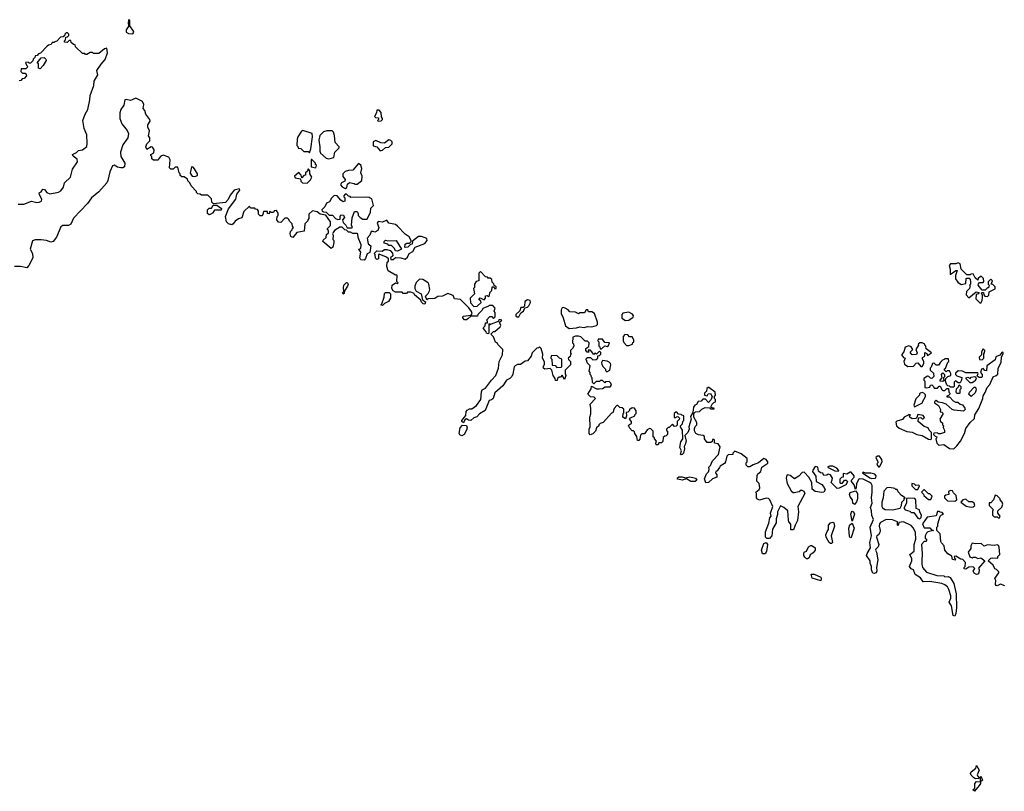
# Model space of a CAD drawing. Extents: x 2737564 to 2859580, y 876530 to 1012372.
# Tile 56 of 110: x 2801148 to 2810179, y 942762 to 949840. Entities that reach past the tile are written whole.
import ezdxf

# ---------------------------------------------------------------- set-up
doc = ezdxf.new("R2010")
doc.units = 0

msp = doc.modelspace()

# ---------------------------------------------------------------- linework, layer by layer
at = {"layer": '0CON05XD'}
for points in [[(2802185, 949711.2), (2802193.8, 949725), (2802191.2, 949735), (2802157.5, 949785), (2802157.5, 949835), (2802145, 949840), (2802142.5, 949805), (2802150, 949785), (2802124.1, 949745.9), (2802125.9, 949725.9), (2802145, 949712.5), (2802185, 949711.2)], [(2801135, 948147.1), (2801185, 948149.2), (2801255.6, 948175.6), (2801305.6, 948164.4), (2801327.5, 948165), (2801347.5, 948175), (2801350.8, 948195), (2801330, 948235), (2801327.5, 948252.5), (2801345, 948262.5), (2801360, 948285), (2801375, 948282.5), (2801395.8, 948255), (2801425, 948242.7), (2801505, 948257.5), (2801525, 948270.6), (2801550, 948305), (2801560, 948345), (2801612.9, 948395), (2801631.6, 948468.4), (2801678.6, 948535), (2801675, 948560), (2801638.3, 948588.3), (2801633.8, 948605), (2801668.8, 948621.2), (2801688.8, 948641.2), (2801725, 948646.2), (2801764.5, 948675.5), (2801768.5, 948705), (2801762.9, 948785), (2801741.1, 948841.1), (2801726.5, 948915), (2801747.6, 948972.4), (2801771.9, 949015), (2801793.1, 949105), (2801795.6, 949145), (2801828.1, 949235), (2801830, 949275), (2801863.8, 949335), (2801856, 949375), (2801896.8, 949433.2), (2801932.5, 949475), (2801952.5, 949535), (2801948.3, 949578.3), (2801925, 949572.5), (2801875, 949530), (2801825, 949530), (2801815, 949540), (2801795, 949540), (2801765, 949520), (2801751.7, 949521.7), (2801745, 949530), (2801725, 949530), (2801661.7, 949591.7), (2801658.3, 949608.3), (2801641.7, 949611.7), (2801621.7, 949631.7), (2801618.3, 949648.3), (2801601.7, 949648.3), (2801585, 949630), (2801560, 949635), (2801560, 949645), (2801570, 949655), (2801571.7, 949678.3), (2801588.3, 949681.7), (2801600, 949695), (2801598.3, 949708.3), (2801588.3, 949718.3), (2801575, 949720), (2801561.7, 949708.3), (2801558.3, 949691.7), (2801548.3, 949681.7), (2801521.7, 949678.3), (2801488.3, 949641.7), (2801471.7, 949638.3), (2801465, 949630), (2801445, 949630), (2801438.3, 949611.7), (2801413, 949607), (2801401.7, 949598.3), (2801338.3, 949531.7), (2801321.7, 949528.3), (2801308.3, 949511.7), (2801291.7, 949508.3), (2801288.3, 949491.7), (2801271.7, 949478.3), (2801268.3, 949461.7), (2801248.3, 949441.7), (2801235, 949440), (2801225, 949450), (2801201.7, 949448.3), (2801211.7, 949421.7), (2801220, 949415), (2801218.3, 949401.7), (2801205, 949390), (2801161.7, 949388.3), (2801160, 949365), (2801175, 949350), (2801198.3, 949348.3), (2801208.3, 949338.3), (2801210, 949325), (2801188.3, 949301.7), (2801171.7, 949298.3), (2801158.3, 949281.7), (2801145, 949280)], [(2801335, 949390), (2801320, 949395), (2801320, 949435), (2801310, 949445), (2801345, 949490), (2801371.7, 949491.7), (2801388.3, 949478.3), (2801390, 949465), (2801365, 949420), (2801335, 949390)], [(2804360, 947705), (2804335, 947692.5), (2804319.5, 947650.5), (2804306.4, 947633.6), (2804276.7, 947636.7), (2804268.8, 947655), (2804276.7, 947706.7), (2804260, 947735), (2804278.3, 947741.7), (2804280, 947775), (2804253, 947843), (2804250, 947875), (2804245, 947880), (2804205, 947880), (2804181.7, 947891.7), (2804165, 947892.5), (2804145, 947910), (2804131.7, 947911.7), (2804105, 947937.5), (2804085, 947936.7), (2804035, 947907.5), (2804023, 947887), (2804017.5, 947875), (2804022.5, 947865), (2804020, 947825), (2804030, 947815), (2804030, 947795), (2804020, 947755), (2804005, 947740), (2803930, 947805), (2803931.7, 947818.3), (2803958.3, 947841.7), (2803961.7, 947868.3), (2803980, 947885), (2803980, 947905), (2803971.7, 947911.7), (2803970, 947925), (2803998.3, 947951.7), (2804000, 947985), (2803957.5, 948047.5), (2803905, 948057.5), (2803877, 948077), (2803835, 948087.5), (2803800, 948055), (2803800, 948015), (2803790, 948005), (2803790, 947995), (2803763, 947967), (2803758.3, 947901.7), (2803691.7, 947888.3), (2803655, 947842.5), (2803635, 947850), (2803630, 947875), (2803631.7, 947898.3), (2803648.3, 947911.7), (2803651.7, 947928.3), (2803660, 947935), (2803650, 947945), (2803648.3, 947968.3), (2803621.7, 947991.7), (2803618.3, 948008.3), (2803605, 948020), (2803581.7, 948018.3), (2803545, 947980), (2803521.7, 947981.7), (2803507.5, 948005), (2803510, 948035), (2803520, 948045), (2803520, 948065), (2803505, 948090), (2803481.7, 948088.3), (2803475, 948070), (2803455, 948070), (2803440, 948080), (2803435, 948060), (2803421.7, 948061.7), (2803420, 948080), (2803385, 948080), (2803378.3, 948051.7), (2803368.3, 948041.7), (2803355, 948040), (2803340, 948055), (2803340, 948085), (2803328.3, 948098.3), (2803311.7, 948101.7), (2803305, 948110), (2803265, 948110), (2803255, 948130), (2803205, 948080), (2803186.4, 948023.6), (2803155, 948013.3), (2803125, 947993.3), (2803105, 947967.5), (2803095, 947957.5), (2803065, 947967.5), (2803046.4, 947986.4), (2803036, 948035), (2803063.9, 948106.1), (2803130, 948195), (2803140.5, 948239.5), (2803167.5, 948275), (2803165, 948290), (2803115, 948277.5), (2803079.3, 948230.7), (2803060.7, 948189.3), (2803035, 948162.5), (2802925, 948150), (2802910, 948165), (2802907, 948197), (2802875, 948230), (2802815, 948230), (2802805, 948240), (2802783, 948243), (2802770, 948255), (2802770, 948265), (2802720, 948315), (2802710, 948345), (2802691.7, 948361.7), (2802688.3, 948378.3), (2802658.3, 948398.3), (2802635, 948400), (2802621.7, 948411.7), (2802620, 948425), (2802610, 948435), (2802598.3, 948488.3), (2802575, 948487.5), (2802555, 948470), (2802535, 948470), (2802521.7, 948481.7), (2802527.5, 948555), (2802515, 948580), (2802465, 948597.5), (2802441.7, 948588.3), (2802423, 948567), (2802418.3, 948551.7), (2802375, 948550), (2802360, 948565), (2802360, 948585), (2802351.7, 948591.7), (2802350, 948605), (2802380, 948620), (2802382.5, 948645), (2802365, 948670), (2802355, 948672.5), (2802315, 948650), (2802303.8, 948675), (2802315, 948700), (2802341.7, 948728.3), (2802342.5, 948755), (2802330, 948775), (2802339.3, 948820.7), (2802323.6, 948853.6), (2802323.3, 948875), (2802345, 948910), (2802343.3, 948925), (2802303.9, 948973.9), (2802297, 949007), (2802280, 949025), (2802287, 949063), (2802275, 949090), (2802215, 949120), (2802180, 949105), (2802165, 949100), (2802125, 949108.8), (2802113.8, 949105), (2802104, 949056), (2802075, 949017.5), (2802066.7, 948985), (2802067.5, 948935), (2802083.8, 948885), (2802133.2, 948823.2), (2802146, 948795), (2802139.2, 948755), (2802095, 948693.3), (2802074.4, 948625), (2802077.5, 948585), (2802112, 948525), (2802108.3, 948491.7), (2802095, 948481.2), (2802075, 948480), (2802045, 948487.5), (2802015, 948506), (2802000.5, 948499.5), (2801974.2, 948445), (2801957.1, 948365), (2801946.4, 948343.6), (2801875, 948260), (2801805.6, 948205), (2801770.6, 948155), (2801640.6, 948019.4), (2801617.5, 947965), (2801595, 947952), (2801545, 947952.9), (2801525, 947939.2), (2801485.3, 947844.7), (2801454.5, 947805.5), (2801435, 947798), (2801393.6, 947813.6), (2801345, 947822.2), (2801291.7, 947821.7), (2801267.3, 947812.7), (2801245.8, 947735), (2801264.3, 947695), (2801269.2, 947655), (2801232.9, 947585), (2801215, 947563.8), (2801155, 947575.6), (2801100, 947575)], [(2804435, 948910), (2804465, 948912.5), (2804477.5, 948925), (2804477.5, 948935), (2804467.5, 948947.5), (2804465, 948990), (2804445, 949010), (2804425, 949010), (2804420, 948985), (2804403, 948953), (2804413, 948943), (2804438.3, 948938.3), (2804440, 948925), (2804430, 948915), (2804435, 948910)], [(2803805, 948620), (2803820, 948655), (2803832.5, 948765), (2803830, 948795), (2803745, 948822.5), (2803733.9, 948816.1), (2803700, 948765), (2803692.5, 948745), (2803690, 948685), (2803698.3, 948678.3), (2803701.7, 948661.7), (2803728.3, 948658.3), (2803755, 948630), (2803795, 948630), (2803805, 948620)], [(2803985, 948562.5), (2804030, 948575), (2804040, 948625), (2804080, 948665), (2804080, 948675), (2804043.3, 948715), (2804036.4, 948776.4), (2804027, 948807), (2804015, 948820), (2803965, 948820), (2803935, 948810), (2803901.7, 948778.3), (2803892.5, 948735), (2803902.5, 948675), (2803900, 948635), (2803907.5, 948615), (2803959.3, 948569.3), (2803985, 948562.5)], [(2804455, 948637.5), (2804475, 948642.5), (2804505, 948667.5), (2804535, 948670), (2804565, 948700), (2804565, 948720), (2804553, 948733), (2804535, 948737.5), (2804493, 948707), (2804461.2, 948711.2), (2804415, 948732.5), (2804391.7, 948718.3), (2804391.7, 948681.7), (2804425, 948673.3), (2804455, 948637.5)], [(2803865, 948480), (2803870, 948505), (2803861.7, 948511.7), (2803860, 948525), (2803828.3, 948558.3), (2803821.7, 948558.3), (2803821.7, 948491.7), (2803865, 948480)], [(2804135, 948292.5), (2804148.3, 948301.7), (2804155, 948330), (2804173, 948347), (2804217, 948337), (2804225, 948330), (2804245, 948330), (2804287.5, 948365), (2804290, 948405), (2804277.5, 948435), (2804287.5, 948475), (2804277.5, 948505), (2804255, 948520), (2804205, 948460), (2804165, 948457.5), (2804133, 948447), (2804113, 948427), (2804113, 948403), (2804132.5, 948375), (2804131.7, 948358.3), (2804100, 948345), (2804090, 948325), (2804106.4, 948306.4), (2804135, 948292.5)], [(2802755, 948402.5), (2802778.3, 948411.7), (2802780, 948425), (2802753, 948473), (2802738.3, 948488.3), (2802725, 948490), (2802713, 948433), (2802730, 948405), (2802755, 948402.5)], [(2803785, 948340), (2803815, 948370), (2803827.5, 948395), (2803810, 948425), (2803810, 948455), (2803798.3, 948468.3), (2803791.7, 948468.3), (2803788.3, 948451.7), (2803770, 948435), (2803770, 948415), (2803755, 948410), (2803735, 948390), (2803730, 948415), (2803707.5, 948437.5), (2803670, 948405), (2803675, 948390), (2803725, 948380), (2803728.3, 948358.3), (2803743, 948343), (2803785, 948340)], [(2804195, 947930), (2804200, 947935), (2804192.5, 947955), (2804198.3, 948021.7), (2804220, 948080), (2804245, 948080), (2804253, 948063), (2804253, 948043), (2804270, 948025), (2804295, 948010), (2804335, 948010), (2804366.2, 948075), (2804368.3, 948111.7), (2804392.5, 948135), (2804378.3, 948198.3), (2804361.7, 948201.7), (2804355, 948210), (2804325, 948212.5), (2804185, 948210), (2804178.3, 948218.3), (2804165, 948220), (2804145, 948240), (2804135, 948240), (2804120, 948225), (2804120, 948215), (2804130, 948205), (2804130, 948175), (2804115, 948170), (2804093.6, 948183.6), (2804060, 948225), (2804031.7, 948228.3), (2804007, 948203), (2803989.3, 948170.7), (2803963.6, 948156.4), (2803946.1, 948123.9), (2803920, 948095), (2803922.5, 948085), (2803935, 948077.5), (2803960, 948075), (2803988.3, 948048.3), (2804017, 948047), (2804045, 948017.5), (2804065, 948007.5), (2804088.3, 948011.7), (2804087.5, 948035), (2804095, 948050), (2804118.3, 948048.3), (2804127.5, 948025), (2804110, 948005), (2804115, 947980), (2804140, 947955), (2804151.7, 947931.7), (2804195, 947930)], [(2802885, 948050), (2802871.7, 948061.7), (2802870, 948095), (2802885, 948110), (2802908.3, 948111.7), (2802921.7, 948138.3), (2802955, 948140), (2802998.3, 948108.3), (2802997, 948093), (2802935, 948092.5), (2802917.5, 948065), (2802895, 948052.5), (2802885, 948050)], [(2807253.3, 945945), (2807243.3, 945925), (2807246, 945905), (2807237.5, 945865), (2807225, 945852.5), (2807215, 945850), (2807210, 945855), (2807217.5, 945885), (2807202.5, 945915), (2807213, 945967), (2807230, 945995), (2807227.5, 946075), (2807210, 946105), (2807210, 946115), (2807228.3, 946131.7), (2807230, 946155), (2807240, 946165), (2807240, 946205), (2807235, 946210), (2807221.7, 946211.7), (2807215, 946220), (2807191.7, 946221.7), (2807175, 946240), (2807165, 946240), (2807151.7, 946228.3), (2807151.7, 946191.7), (2807165, 946190), (2807171.7, 946198.3), (2807185, 946200), (2807200, 946185), (2807198.3, 946171.7), (2807180, 946155), (2807178.3, 946121.7), (2807168.3, 946111.7), (2807155, 946110), (2807135, 946130), (2807105, 946100), (2807095, 946100), (2807080, 946085), (2807081.7, 946071.7), (2807090, 946065), (2807090, 946035), (2807078.3, 946021.7), (2807065, 946020), (2807051.7, 946008.3), (2807048.3, 945971.7), (2807035, 945960), (2807011.7, 945958.3), (2807005, 945940), (2806985, 945940), (2806982.5, 945955), (2806990, 945975), (2806970, 945995), (2806970, 946005), (2806960, 946015), (2806957, 946067), (2806938.3, 946088.3), (2806925, 946090), (2806903, 946077), (2806878.3, 946041.7), (2806855, 946040), (2806841.7, 946028.3), (2806837, 945993), (2806828.3, 945981.7), (2806815, 945980), (2806807.5, 946017.5), (2806790, 946045), (2806788.3, 946058.3), (2806778.3, 946068.3), (2806765, 946070), (2806740, 946095), (2806738.3, 946108.3), (2806730, 946115), (2806741.7, 946128.3), (2806760, 946135), (2806760, 946155), (2806740, 946175), (2806751.7, 946188.3), (2806790, 946205), (2806790, 946215), (2806801.7, 946228.3), (2806801.7, 946251.7), (2806788.3, 946278.3), (2806765, 946280), (2806755, 946270), (2806741.7, 946268.3), (2806740, 946255), (2806725, 946240), (2806711.7, 946238.3), (2806712.5, 946205), (2806705, 946180), (2806680, 946195), (2806683, 946227), (2806690, 946235), (2806688.3, 946268.3), (2806675, 946280), (2806651.7, 946281.7), (2806635, 946300), (2806625, 946300), (2806600, 946275), (2806590, 946235), (2806575, 946230), (2806500, 946145), (2806473, 946137), (2806460, 946125), (2806460, 946115), (2806440, 946095), (2806430, 946065), (2806405, 946040), (2806381.7, 946031.7), (2806370, 946045), (2806372.5, 946085), (2806380, 946105), (2806377.5, 946195), (2806387.5, 946225), (2806387.5, 946275), (2806380, 946315), (2806430, 946365), (2806418.3, 946378.3), (2806385, 946380), (2806360, 946405), (2806390, 946455), (2806391.7, 946478.3), (2806440, 946455), (2806463.6, 946453.6), (2806495, 946457.5), (2806518.3, 946471.7), (2806565, 946473.3), (2806576.4, 946486.4), (2806570, 946505), (2806555, 946520), (2806522.5, 946517.5), (2806515, 946510), (2806495, 946530), (2806475, 946530), (2806465, 946520), (2806435, 946520), (2806415, 946500), (2806401.7, 946511.7), (2806400, 946555), (2806391.7, 946561.7), (2806390, 946575), (2806380, 946585), (2806380, 946605), (2806370, 946615), (2806380, 946665), (2806351.7, 946691.7), (2806350, 946715), (2806340, 946725), (2806355, 946740), (2806385, 946740), (2806405, 946720), (2806435, 946722.5), (2806450, 946735), (2806451.7, 946758.3), (2806465, 946760), (2806477, 946773), (2806477.5, 946787.5), (2806465, 946800), (2806438.3, 946771.7), (2806425, 946780), (2806415, 946770), (2806385, 946810), (2806361.7, 946808.3), (2806368.3, 946791.7), (2806351.7, 946791.7), (2806340, 946805), (2806340, 946825), (2806368.3, 946841.7), (2806370, 946875), (2806355, 946890), (2806335, 946890), (2806295, 946930), (2806275, 946937.5), (2806245, 946937.5), (2806223, 946927), (2806220, 946875), (2806227, 946867), (2806230, 946845), (2806220, 946825), (2806200, 946805), (2806200, 946785), (2806210, 946775), (2806201.7, 946768.3), (2806198.3, 946751.7), (2806180, 946735), (2806181.7, 946721.7), (2806200, 946705), (2806200, 946675), (2806152.5, 946625), (2806150, 946595), (2806157.5, 946575), (2806145, 946540), (2806125, 946580), (2806108.3, 946561.7), (2806095, 946560), (2806081.7, 946548.3), (2806078.3, 946531.7), (2806061.7, 946531.7), (2806058.3, 946548.3), (2806040, 946575), (2806030, 946625), (2806015, 946640), (2805965, 946633.3), (2805953.6, 946643.6), (2805950, 946655), (2805961.7, 946678.3), (2805961.7, 946701.7), (2805942.5, 946735), (2805947, 946773), (2805930, 946825), (2805915, 946840), (2805908.3, 946831.7), (2805891.7, 946828.3), (2805850, 946785), (2805840, 946755), (2805805, 946710), (2805785, 946707.5), (2805741.7, 946678.3), (2805715, 946676.2), (2805692.5, 946665), (2805683.3, 946655), (2805672.3, 946587.7), (2805662.3, 946567.7), (2805645, 946550), (2805612.5, 946535), (2805579.5, 946480.5), (2805505, 946417.5), (2805490, 946365), (2805477, 946353), (2805453.9, 946346.1), (2805416.7, 946255), (2805366.7, 946225), (2805342.3, 946197.7), (2805315, 946188), (2805285, 946164), (2805266.1, 946166.1), (2805245, 946180), (2805231.7, 946168.3), (2805218.3, 946141.7), (2805203, 946153), (2805202.5, 946165), (2805241.7, 946208.3), (2805243.3, 946245), (2805251.7, 946258.3), (2805275, 946270), (2805295, 946270), (2805338.8, 946301.2), (2805376.7, 946355), (2805384.1, 946425.9), (2805391.2, 946445), (2805419.7, 946460.3), (2805476.2, 946535), (2805516.7, 946575), (2805538.8, 946645), (2805546.7, 946705), (2805576.7, 946765), (2805580, 946815), (2805535, 946860), (2805526.4, 946876.4), (2805513.3, 946883.3), (2805495, 946930), (2805470, 946955), (2805495, 946980), (2805505, 946980), (2805556.4, 947023.6), (2805562.5, 947035), (2805550, 947065), (2805570, 947085), (2805545, 947090), (2805538.3, 947071.7), (2805471.7, 947048.3), (2805465, 947040), (2805450, 947050), (2805450, 946965), (2805445, 946960), (2805430, 946965), (2805428.3, 946978.3), (2805410, 946995), (2805400, 947015), (2805418.3, 947031.7), (2805421.7, 947058.3), (2805440, 947060), (2805440, 947075), (2805430, 947085), (2805461.7, 947118.3), (2805478.3, 947118.3), (2805495, 947100), (2805510, 947115), (2805510, 947155), (2805500, 947165), (2805510, 947195), (2805488.3, 947218.3), (2805455, 947220), (2805448.3, 947211.7), (2805395, 947190), (2805390, 947175), (2805350, 947135), (2805348.3, 947121.7), (2805285, 947120), (2805260, 947095), (2805245, 947087.5), (2805228.3, 947088.3), (2805212.5, 947105), (2805215, 947120), (2805290, 947130), (2805297.5, 947145), (2805293.3, 947163.3), (2805268.3, 947198.3), (2805190, 947275), (2805135, 947280), (2805125, 947310), (2805075, 947330), (2805027, 947303), (2804985, 947300), (2804957, 947283), (2804895, 947280), (2804881.7, 947271.7), (2804870, 947305), (2804895, 947330), (2804907, 947353), (2804910, 947365), (2804901.2, 947415), (2804895, 947427.5), (2804845, 947457.5), (2804815, 947460), (2804785, 947430), (2804772.5, 947395), (2804772.5, 947375), (2804785, 947350), (2804830, 947325), (2804841.7, 947271.7), (2804871.7, 947251.7), (2804865, 947230), (2804850, 947235), (2804835, 947250), (2804828.3, 947268.3), (2804770, 947315), (2804765, 947330), (2804735, 947340), (2804705, 947340), (2804695, 947330), (2804665, 947330), (2804655, 947340), (2804595, 947340), (2804573.3, 947353.3), (2804561.2, 947375), (2804563.9, 947406.1), (2804595, 947427.5), (2804615, 947420), (2804620, 947425), (2804608.3, 947438.3), (2804610, 947495), (2804605, 947500), (2804595, 947497.5), (2804527.5, 947535), (2804516.7, 947575), (2804520, 947615), (2804530, 947625), (2804530, 947645), (2804513, 947663), (2804445, 947690), (2804440, 947685), (2804440, 947645), (2804425, 947640), (2804413, 947653), (2804410, 947685), (2804400, 947695), (2804425, 947720), (2804471.7, 947718.3), (2804495, 947732.5), (2804515, 947733.3), (2804545, 947722.5), (2804567, 947697), (2804570, 947675), (2804550, 947655), (2804551.7, 947641.7), (2804575, 947640), (2804595, 947660), (2804645, 947656.7), (2804685, 947642.5), (2804705, 947662.5), (2804720, 947695), (2804755, 947713.3), (2804777, 947753), (2804865, 947786.2), (2804886, 947815), (2804883, 947833), (2804835, 947850), (2804805, 947850), (2804751.7, 947808.3), (2804748.3, 947781.7), (2804731.7, 947778.3), (2804707, 947753), (2804685, 947750), (2804680, 947755), (2804685, 947780), (2804698.3, 947791.7), (2804725, 947790), (2804740, 947805), (2804740, 947815), (2804719.5, 947849.5), (2804685, 947873.3), (2804615, 947947.5), (2804595, 947960), (2804533.9, 947973.9), (2804515, 948000), (2804475, 947983.3), (2804435, 947990), (2804427.5, 947975), (2804441.2, 947935), (2804433.6, 947906.4), (2804405, 947890), (2804391.7, 947898.3), (2804371.7, 947898.3), (2804360, 947865), (2804336.7, 947835), (2804343.3, 947785), (2804370, 947765), (2804360, 947705)], [(2804615, 947717.5), (2804595, 947720), (2804585, 947740), (2804558.3, 947768.3), (2804535, 947770), (2804525, 947780), (2804491.7, 947791.7), (2804490, 947805), (2804505, 947817.5), (2804525, 947812.5), (2804600, 947815), (2804650, 947735), (2804625, 947722.5), (2804615, 947717.5)], [(2809965, 947240), (2809977, 947263), (2809980, 947295), (2809980, 947315), (2809970, 947325), (2809971.7, 947338.3), (2809988.3, 947338.3), (2809990, 947315), (2810000, 947305), (2810025, 947300), (2810037, 947313), (2810040, 947345), (2810095, 947370), (2810095, 947390), (2810075, 947410), (2810060, 947415), (2810070, 947445), (2810055, 947460), (2810030, 947435), (2810030, 947415), (2810040, 947405), (2810035, 947380), (2810025, 947380), (2810005, 947360), (2809975, 947360), (2809940, 947405), (2809941.7, 947418.3), (2809951.7, 947428.3), (2809985, 947430), (2809991.7, 947438.3), (2809987.5, 947465), (2809970, 947485), (2809960, 947485), (2809940, 947465), (2809935, 947450), (2809913, 947473), (2809895, 947510), (2809873, 947507), (2809865, 947500), (2809835, 947500), (2809783, 947553), (2809775, 947600), (2809755, 947610), (2809735, 947600), (2809685, 947600), (2809672.5, 947585), (2809683, 947553), (2809681.7, 947501.7), (2809735, 947540), (2809748.3, 947538.3), (2809730, 947495), (2809733, 947463), (2809751.7, 947431.7), (2809785, 947410), (2809825, 947420), (2809830, 947465), (2809835, 947470), (2809858.3, 947468.3), (2809867, 947457), (2809870, 947435), (2809870, 947415), (2809860, 947405), (2809870, 947395), (2809861.7, 947388.3), (2809860, 947375), (2809831.7, 947348.3), (2809830, 947315), (2809855, 947290), (2809920, 947345), (2809948.3, 947338.3), (2809940, 947325), (2809921.7, 947318.3), (2809918.3, 947278.3), (2809953.6, 947243.6), (2809965, 947240)], [(2805315, 947210), (2805345, 947212.5), (2805380, 947245), (2805378.3, 947258.3), (2805360, 947275), (2805371.7, 947288.3), (2805408.3, 947271.7), (2805420, 947285), (2805421.7, 947308.3), (2805435, 947310), (2805445, 947300), (2805458.3, 947311.7), (2805461.7, 947338.3), (2805480, 947355), (2805481.7, 947388.3), (2805498.3, 947388.3), (2805505, 947370), (2805520, 947375), (2805518.3, 947388.3), (2805501.7, 947401.7), (2805498.3, 947418.3), (2805481.7, 947431.7), (2805478.3, 947458.3), (2805465, 947470), (2805445, 947470), (2805438.3, 947478.3), (2805421.7, 947481.7), (2805375, 947530), (2805360, 947515), (2805360, 947445), (2805335, 947440), (2805320, 947415), (2805320, 947385), (2805310, 947375), (2805320, 947325), (2805280, 947285), (2805281.7, 947241.7), (2805315, 947210)], [(2804115, 947322.5), (2804110, 947335), (2804121.7, 947348.3), (2804118, 947385), (2804122.5, 947405), (2804145, 947430), (2804155, 947427.5), (2804160, 947415), (2804155.8, 947395), (2804128.3, 947351.7), (2804125, 947330), (2804115, 947322.5)], [(2804475, 947220), (2804460, 947225), (2804470, 947235), (2804492.5, 947295), (2804495, 947330), (2804505, 947337.5), (2804537, 947337), (2804550, 947325), (2804550, 947285), (2804530, 947255), (2804493, 947237), (2804475, 947220)], [(2805725, 947113.3), (2805745, 947150), (2805770, 947165), (2805781.7, 947198.3), (2805805, 947202.5), (2805817.5, 947215), (2805832.5, 947245), (2805830, 947265), (2805805, 947270), (2805780, 947255), (2805778.3, 947211.7), (2805765, 947200), (2805745, 947200), (2805735, 947170), (2805700, 947135), (2805700, 947125), (2805710, 947115), (2805725, 947113.3)], [(2806187, 947007), (2806255, 947013.3), (2806285, 947023.8), (2806325, 947016.7), (2806357, 947027), (2806395, 947023.3), (2806440, 947035), (2806447.5, 947045), (2806446.7, 947065), (2806420, 947145), (2806395, 947160), (2806365, 947160), (2806358.3, 947178.3), (2806345, 947180), (2806328.3, 947151.7), (2806285, 947150), (2806275, 947142.5), (2806245, 947157.5), (2806195, 947160), (2806179.3, 947179.3), (2806152.5, 947195), (2806135, 947200), (2806125, 947196.2), (2806115, 947180), (2806113.3, 947145), (2806133.3, 947105), (2806155, 947032.5), (2806187, 947007)], [(2806705, 947080), (2806735, 947082.5), (2806775, 947110), (2806777.5, 947125), (2806769.3, 947139.3), (2806735, 947157.5), (2806681.7, 947148.3), (2806670, 947135), (2806671.7, 947101.7), (2806705, 947080)], [(2806485, 946820), (2806515, 946850), (2806537.5, 946842.5), (2806548.3, 946851.7), (2806557.5, 946877.5), (2806515, 946880), (2806495, 946910), (2806455, 946910), (2806450, 946895), (2806460, 946885), (2806460, 946845), (2806468.3, 946838.3), (2806471.7, 946821.7), (2806485, 946820)], [(2806735, 946852.5), (2806770, 946865), (2806771.7, 946878.3), (2806780, 946885), (2806780, 946905), (2806765, 946930), (2806741.7, 946931.7), (2806725, 946950), (2806698.3, 946951.7), (2806682.5, 946935), (2806682.5, 946895), (2806688.3, 946878.3), (2806713, 946853), (2806735, 946852.5)], [(2809425, 946660), (2809442.5, 946685), (2809440, 946705), (2809427.5, 946725), (2809428.3, 946741.7), (2809450, 946755), (2809451.7, 946788.3), (2809468.3, 946778.3), (2809475, 946760), (2809510, 946785), (2809461.7, 946821.7), (2809460, 946845), (2809450, 946855), (2809450, 946865), (2809425, 946877.5), (2809403, 946877), (2809390, 946865), (2809392.5, 946855), (2809367.5, 946815), (2809380, 946785), (2809375, 946770), (2809335, 946767.5), (2809320, 946785), (2809320, 946795), (2809340, 946815), (2809325, 946840), (2809305, 946847.5), (2809270, 946835), (2809257.5, 946795), (2809237.5, 946765), (2809255, 946740), (2809270, 946735), (2809257.5, 946705), (2809265, 946680), (2809295, 946660), (2809345, 946662.5), (2809370.7, 946689.3), (2809385, 946692.5), (2809415, 946660), (2809425, 946660)], [(2809975, 946720), (2809990, 946735), (2809990, 946775), (2809997, 946783), (2810000, 946805), (2809985, 946820), (2809970, 946795), (2809970, 946765), (2809950, 946745), (2809951.7, 946721.7), (2809975, 946720)], [(2806075, 946650), (2806115, 946652.5), (2806120, 946655), (2806120, 946725), (2806100, 946735), (2806075, 946760), (2806021.7, 946758.3), (2806020, 946735), (2806030, 946725), (2806031.7, 946671.7), (2806058.3, 946668.3), (2806075, 946650)], [(2806535, 946610), (2806560, 946625), (2806570, 946675), (2806567, 946687), (2806555, 946700), (2806537, 946707), (2806495, 946712.5), (2806483.6, 946696.4), (2806488.3, 946678.3), (2806500, 946655), (2806520, 946635), (2806521.7, 946621.7), (2806535, 946610)], [(2809715, 945903.8), (2809745, 945930), (2809776.7, 945975), (2809813.3, 946045), (2809825, 946090), (2809867.5, 946145), (2809907, 946183), (2809908.8, 946215), (2809945.9, 946274.1), (2809982.5, 946365), (2809985, 946390), (2810005, 946420), (2810022.5, 946465), (2810046.1, 946493.9), (2810077.5, 946565), (2810105, 946576.2), (2810120, 946590), (2810123.8, 946645), (2810151.2, 946695), (2810152.5, 946747.5), (2810170, 946775), (2810170, 946785), (2810165, 946790), (2810155, 946787.5), (2810138.3, 946761.7), (2810101.7, 946748.3), (2810095, 946720), (2810020, 946665), (2810015, 946620), (2810001.7, 946621.7), (2809985, 946640), (2809970, 946635), (2809960, 946605), (2809977, 946587), (2809977.5, 946565), (2809971.7, 946558.3), (2809948.3, 946558.3), (2809931.7, 946571.7), (2809940, 946595), (2809935, 946600), (2809825, 946600), (2809797, 946617), (2809755, 946620), (2809731.7, 946598.3), (2809730, 946585), (2809743, 946573), (2809788.3, 946558.3), (2809787, 946533), (2809775, 946510), (2809755, 946510), (2809732.5, 946527.5), (2809720, 946515), (2809720, 946475), (2809715, 946470), (2809685, 946470), (2809675, 946480), (2809661.7, 946481.7), (2809651.7, 946491.7), (2809640, 946525), (2809641.7, 946548.3), (2809661.7, 946568.3), (2809690, 946575), (2809690, 946595), (2809675, 946620), (2809655, 946620), (2809645, 946610), (2809630, 946625), (2809631.7, 946638.3), (2809638.3, 946641.7), (2809661.7, 946698.3), (2809670, 946705), (2809668.3, 946728.3), (2809635, 946730), (2809628.3, 946721.7), (2809611.7, 946718.3), (2809595, 946700), (2809575, 946670), (2809555, 946670), (2809535, 946690), (2809520, 946685), (2809508.3, 946651.7), (2809500, 946645), (2809500, 946625), (2809528.3, 946598.3), (2809531.7, 946568.3), (2809515, 946550), (2809501.7, 946551.7), (2809488.3, 946568.3), (2809475, 946570), (2809441.7, 946548.3), (2809440, 946535), (2809450, 946525), (2809450, 946465), (2809465, 946462.5), (2809495, 946470), (2809501.7, 946488.3), (2809515, 946490), (2809530, 946475), (2809535, 946460), (2809565, 946460), (2809581.7, 946478.3), (2809588.3, 946478.3), (2809598.3, 946468.3), (2809601.7, 946451.7), (2809615, 946440), (2809635, 946440), (2809651.7, 946458.3), (2809668.3, 946458.3), (2809670, 946425), (2809680, 946415), (2809680, 946405), (2809668.3, 946391.7), (2809651.7, 946388.3), (2809651.7, 946381.7), (2809675, 946380), (2809710, 946345), (2809733, 946333), (2809751.7, 946331.7), (2809775, 946313.3), (2809795, 946307.5), (2809817.7, 946277.7), (2809820, 946265), (2809805, 946250), (2809718.3, 946258.3), (2809700, 946265), (2809645, 946313.3), (2809613.6, 946326.4), (2809573, 946333), (2809555, 946347.5), (2809540, 946335), (2809540, 946325), (2809575, 946300), (2809592.5, 946265), (2809591.7, 946241.7), (2809605, 946240), (2809617, 946227), (2809587.5, 946175), (2809592.5, 946155), (2809611.7, 946141.7), (2809612.5, 946125), (2809620, 946115), (2809618.3, 946098.3), (2809630, 946075), (2809630, 946055), (2809595, 946040), (2809575, 946040), (2809565, 946050), (2809531.7, 946048.3), (2809530, 946035), (2809545, 946020), (2809560, 946015), (2809558.3, 946001.7), (2809550, 945995), (2809558.8, 945955), (2809577.7, 945937.7), (2809625, 945943.3), (2809675, 945908), (2809715, 945903.8)], [(2809615, 946522.5), (2809590, 946525), (2809590, 946535), (2809610, 946555), (2809602.5, 946585), (2809615, 946600), (2809630, 946585), (2809630, 946565), (2809620, 946555), (2809621.7, 946541.7), (2809630, 946535), (2809615, 946522.5)], [(2809885, 946510), (2809865, 946510), (2809830, 946545), (2809830, 946555), (2809845, 946560), (2809865, 946550), (2809875, 946560), (2809908.3, 946568.3), (2809918.3, 946558.3), (2809920, 946545), (2809910, 946525), (2809885, 946510)], [(2810075, 944902.5), (2810118.3, 944901.7), (2810120, 944915), (2810137.5, 944935), (2810133.3, 945003.3), (2810125, 945017.5), (2810115, 945022.5), (2810085, 945017.5), (2810025, 945022.5), (2809995, 945010), (2809967, 945037), (2809915, 945032.5), (2809885, 945040), (2809872.5, 945015), (2809871.7, 944988.3), (2809846.7, 944955), (2809862, 944912), (2809885, 944902.5), (2809895, 944910), (2809915, 944910), (2809935, 944897.5), (2809965, 944902.5), (2810000, 944875), (2809941.7, 944808.3), (2809947.5, 944795), (2809946.7, 944765), (2809937.3, 944752.7), (2809925, 944750), (2809903.6, 944763.6), (2809893, 944783), (2809910, 944805), (2809895, 944820), (2809855, 944817.5), (2809825, 944800), (2809811.7, 944801.7), (2809810, 944815), (2809820, 944825), (2809821.7, 944861.7), (2809798.3, 944888.3), (2809781.7, 944891.7), (2809735, 944920), (2809720, 944915), (2809721.7, 944901.7), (2809730, 944895), (2809728.3, 944881.7), (2809705, 944890), (2809698.3, 944918.3), (2809661.7, 944941.7), (2809633, 944973), (2809627.5, 945015), (2809601.7, 945041.7), (2809596.7, 945055), (2809590, 945125), (2809560, 945155), (2809560, 945185), (2809570, 945195), (2809570, 945215), (2809590, 945285), (2809601.7, 945298.3), (2809620, 945305), (2809608.3, 945318.3), (2809591.7, 945321.7), (2809585, 945330), (2809565, 945330), (2809555, 945290), (2809471.7, 945278.3), (2809427.5, 945215), (2809445, 945180), (2809495, 945180), (2809511.7, 945161.7), (2809530, 945155), (2809478.3, 945141.7), (2809465, 945130), (2809453.6, 945106.4), (2809453.8, 945083.8), (2809470, 945065), (2809460, 945055), (2809445, 945052.5), (2809420, 945025), (2809426.2, 944945), (2809423.8, 944873.8), (2809421.2, 944845), (2809429.2, 944815), (2809465, 944772.5), (2809560.7, 944740.7), (2809625, 944737.5), (2809635, 944730), (2809665, 944732.5), (2809682.5, 944725), (2809715, 944670), (2809738.8, 944575), (2809740.8, 944445), (2809735.8, 944394.2), (2809725, 944370), (2809710, 944375), (2809693.3, 944465), (2809673.6, 944496.4), (2809687.5, 944535), (2809687.5, 944555), (2809671.2, 944615), (2809657, 944637), (2809635, 944656.7), (2809605, 944668), (2809495, 944688), (2809433.9, 944683.9), (2809409.3, 944719.3), (2809360.8, 944750.8), (2809346.7, 944795), (2809324.4, 944804.4), (2809308.8, 944825), (2809331.2, 944875), (2809331.2, 944895), (2809312.5, 944935), (2809352.5, 944965), (2809353.3, 945025), (2809366.7, 945075), (2809363.8, 945135), (2809345, 945177.5), (2809325, 945200), (2809253.6, 945233.6), (2809211.7, 945228.3), (2809205, 945200), (2809200, 945205), (2809200, 945235), (2809152.7, 945252.7), (2809095, 945255.8), (2809042.7, 945227.3), (2809033.3, 945215), (2809030, 945195), (2809042, 945155), (2809038, 945135), (2809025.9, 945114.1), (2809010, 945105), (2809007.5, 945095), (2809028.8, 945025), (2809023.3, 945005), (2809000, 944985), (2808997.5, 944975), (2809006.4, 944956.4), (2809020, 944885), (2809006.2, 944815), (2809011.2, 944785), (2809002.5, 944765), (2808985, 944760), (2808973.6, 944763.6), (2808962.5, 944795), (2808962.5, 944825), (2808947.5, 944855), (2808947.5, 944875), (2808916.7, 944925), (2808920, 944945), (2808953.3, 944995), (2808946, 945045), (2808960, 945105), (2808950, 945185), (2808980, 945255), (2808963, 945293), (2808962.5, 945335), (2808952, 945365), (2808968, 945405), (2808960, 945455), (2808968, 945505), (2808966.4, 945566.4), (2808957.5, 945585), (2808938.3, 945598.3), (2808885, 945626.2), (2808850.7, 945629.3), (2808843.8, 945626.2), (2808822.5, 945585), (2808821.7, 945548.3), (2808815, 945530), (2808803.3, 945573.3), (2808777.5, 945605), (2808777.5, 945615), (2808800.8, 945645), (2808800.8, 945655), (2808775, 945688.8), (2808765, 945689.2), (2808735, 945670), (2808702.5, 945677.5), (2808700, 945645), (2808685, 945640), (2808670, 945625), (2808670, 945595), (2808675, 945590), (2808695, 945590), (2808712.5, 945617.5), (2808730, 945615), (2808740, 945605), (2808737.5, 945595), (2808725, 945572.5), (2808665, 945542.5), (2808645, 945540), (2808590, 945595), (2808601.7, 945618.3), (2808602.5, 945635), (2808586.4, 945666.4), (2808565, 945670), (2808551.7, 945661.7), (2808525, 945660), (2808515, 945680), (2808492.5, 945682.5), (2808475, 945700), (2808470, 945735), (2808445, 945742.5), (2808421.7, 945708.3), (2808420, 945695), (2808451.7, 945651.7), (2808452.5, 945605), (2808506.4, 945576.4), (2808528.3, 945548.3), (2808536.4, 945526.4), (2808525, 945507.5), (2808505, 945503.3), (2808445, 945512), (2808416, 945535), (2808413.3, 945595), (2808386.2, 945645), (2808345, 945690), (2808325, 945687.5), (2808295, 945652.5), (2808255, 945627.5), (2808215, 945660), (2808195, 945666.7), (2808185, 945662.5), (2808178, 945635), (2808186.2, 945585), (2808225, 945517.5), (2808243, 945503), (2808253, 945503), (2808297, 945513), (2808315, 945527.5), (2808340, 945515), (2808350, 945495), (2808286.7, 945375), (2808292, 945325), (2808283.3, 945245), (2808260, 945205), (2808245, 945160), (2808221.7, 945161.7), (2808220, 945195), (2808221.7, 945211.7), (2808203, 945233), (2808198.8, 945248.8), (2808192.5, 945335), (2808156, 945366), (2808125, 945380), (2808100, 945325), (2808099.3, 945300.7), (2808087, 945263), (2808086.4, 945223.6), (2808054.2, 945165.8), (2808046, 945105), (2808025, 945080), (2808002, 945082), (2807990, 945095), (2807988, 945142), (2808019.3, 945220.7), (2808028.3, 945271.7), (2808040, 945285), (2808034, 945315), (2808056.2, 945375), (2808027.5, 945435), (2808015, 945448), (2807995, 945451.2), (2807935, 945432.5), (2807915, 945442.5), (2807906.7, 945455), (2807907.5, 945495), (2807900, 945505), (2807929.3, 945530.7), (2807937, 945547), (2807930, 945585), (2807908.3, 945608.3), (2807911.2, 945658.8), (2807920, 945675), (2807947.5, 945695), (2807956.7, 945735), (2808008.8, 945771.2), (2808008.8, 945785), (2807993.8, 945805), (2807975, 945814), (2807926.1, 945773.9), (2807875, 945756.7), (2807845, 945737.5), (2807828.3, 945738.3), (2807810, 945755), (2807810, 945775), (2807820, 945785), (2807820, 945815), (2807767, 945857), (2807708.3, 945881.7), (2807690, 945865), (2807688.3, 945851.7), (2807645, 945847.5), (2807635, 945837.5), (2807623.3, 945785), (2807611.7, 945768.3), (2807573.3, 945745), (2807566.1, 945733.9), (2807545, 945702.5), (2807532.5, 945695), (2807530, 945685), (2807542.5, 945665), (2807542.5, 945645), (2807501.7, 945628.3), (2807466.1, 945593.9), (2807441.7, 945591.7), (2807430.7, 945629.3), (2807446.4, 945673.6), (2807466, 945694), (2807472.5, 945715), (2807470, 945735), (2807485, 945750), (2807502.5, 945795), (2807557.5, 945852.5), (2807571.7, 945921.7), (2807555, 945950), (2807520, 945955), (2807520, 945985), (2807515, 945990), (2807501.7, 945988.3), (2807498.3, 945971.7), (2807487, 945963), (2807453, 945963), (2807430, 945995), (2807428.3, 946018.3), (2807417, 946027), (2807373.6, 946033.6), (2807350, 946045), (2807338.3, 946068.3), (2807338.3, 946091.7), (2807345, 946110), (2807360, 946125), (2807360, 946145), (2807333, 946193), (2807331.7, 946228.3), (2807348.3, 946241.7), (2807385, 946247.5), (2807405, 946267.5), (2807435, 946282.5), (2807475, 946280), (2807485, 946270), (2807515, 946270), (2807520, 946275), (2807491.7, 946281.7), (2807490, 946295), (2807500, 946315), (2807515, 946330), (2807530, 946335), (2807530, 946355), (2807520, 946365), (2807520, 946385), (2807530, 946395), (2807527.5, 946425), (2807470, 946465), (2807463, 946467), (2807451.7, 946458.3), (2807448.3, 946431.7), (2807430, 946415), (2807430, 946395), (2807455, 946390), (2807461.7, 946408.3), (2807485, 946410), (2807500, 946385), (2807490, 946355), (2807465, 946330), (2807438.3, 946358.3), (2807415, 946360), (2807398.3, 946341.7), (2807371.7, 946338.3), (2807355, 946310), (2807340, 946305), (2807327.5, 946285), (2807321.7, 946238.3), (2807300.7, 946199.3), (2807307.5, 946175), (2807286.7, 946105), (2807290, 946085), (2807277.3, 946052.7), (2807250, 946025), (2807261.2, 945975), (2807253.3, 945945)], [(2809765, 946410), (2809745, 946412.5), (2809737.5, 946425), (2809740, 946455), (2809758.3, 946471.7), (2809765, 946490), (2809780, 946475), (2809780, 946455), (2809770, 946445), (2809770, 946415), (2809765, 946410)], [(2809875, 946383.3), (2809850, 946405), (2809858.3, 946411.7), (2809860, 946425), (2809901.7, 946468.3), (2809915, 946470), (2809920, 946445), (2809911.7, 946418.3), (2809875, 946383.3)], [(2809355, 946290), (2809430, 946325), (2809430, 946335), (2809457.5, 946385), (2809455, 946400), (2809440, 946415), (2809425, 946420), (2809410, 946415), (2809401.7, 946408.3), (2809400, 946395), (2809366.4, 946363.6), (2809350, 946305), (2809355, 946290)], [(2809505, 945990), (2809510, 945995), (2809510, 946055), (2809490, 946075), (2809480, 946095), (2809445, 946110), (2809390, 946155), (2809391.7, 946188.3), (2809415, 946190), (2809425, 946180), (2809435, 946180), (2809448.3, 946191.7), (2809435, 946210), (2809385, 946220), (2809378.3, 946191.7), (2809367.5, 946182.5), (2809335, 946177.5), (2809313, 946193), (2809310, 946205), (2809320, 946215), (2809305, 946220), (2809298.3, 946211.7), (2809260, 946195), (2809245, 946172.5), (2809193, 946157), (2809183, 946147), (2809191.2, 946115), (2809215, 946094.2), (2809285, 946064), (2809335, 946056.7), (2809376.1, 946036.1), (2809425, 946027.5), (2809485, 945992.5), (2809505, 945990)], [(2805205, 946023.8), (2805185, 946032.5), (2805180, 946045), (2805187.5, 946095), (2805208.3, 946121.7), (2805247, 946117), (2805252.5, 946095), (2805245.9, 946074.1), (2805225, 946033.8), (2805205, 946023.8)], [(2809035, 945740), (2809060, 945785), (2809056.7, 945805), (2809035, 945837.5), (2809015, 945837.5), (2809000, 945825), (2809020, 945785), (2809020, 945775), (2809010, 945765), (2809015, 945750), (2809025, 945740), (2809035, 945740)], [(2808655, 945700), (2808660, 945705), (2808643.3, 945725), (2808605, 945745.7), (2808575, 945746.2), (2808557.5, 945735), (2808625, 945703.3), (2808655, 945700)], [(2807345, 945603.3), (2807303.3, 945603.3), (2807265, 945630), (2807225, 945616.2), (2807184.1, 945624.1), (2807180, 945635), (2807195, 945646.7), (2807225, 945648), (2807255, 945637.5), (2807295, 945646.2), (2807335, 945638.8), (2807347.5, 945635), (2807360, 945615), (2807345, 945603.3)], [(2808965, 945631.2), (2808995, 945633.3), (2809001.7, 945638.3), (2809002.5, 945655), (2808991.7, 945671.7), (2808955, 945680), (2808905, 945680), (2808885, 945690), (2808880, 945685), (2808945, 945636.7), (2808965, 945631.2)], [(2809155, 945343.8), (2809225, 945360), (2809237, 945383), (2809240, 945415), (2809260, 945435), (2809261.7, 945448.3), (2809270, 945455), (2809237, 945477), (2809205, 945510), (2809195, 945530), (2809185, 945530), (2809175, 945540), (2809125, 945550), (2809103, 945547), (2809073.3, 945515), (2809068.8, 945455), (2809056.7, 945415), (2809056.7, 945375), (2809062.3, 945362.3), (2809085, 945348.8), (2809155, 945343.8)], [(2809385, 945530), (2809400, 945565), (2809395, 945570), (2809368.3, 945568.3), (2809355, 945580), (2809330, 945585), (2809330, 945565), (2809365, 945530), (2809385, 945530)], [(2808805, 945392.5), (2808790, 945405), (2808786.2, 945435), (2808763.9, 945463.9), (2808760, 945485), (2808766.7, 945503.3), (2808815, 945520), (2808832, 945495), (2808833.6, 945446.4), (2808823.6, 945416.4), (2808805, 945392.5)], [(2809405, 945262.5), (2809417.5, 945275), (2809420, 945295), (2809403, 945323), (2809400, 945345), (2809370, 945355), (2809367.5, 945437.5), (2809357.5, 945447.5), (2809305, 945452.5), (2809281.7, 945448.3), (2809282.5, 945405), (2809260, 945365), (2809260, 945355), (2809270, 945345), (2809311.7, 945331.7), (2809325, 945320), (2809348.3, 945318.3), (2809385, 945267.5), (2809405, 945262.5)], [(2809505, 945440), (2809518.3, 945468.3), (2809495, 945490), (2809485, 945490), (2809448.3, 945528.3), (2809441.7, 945528.3), (2809420, 945505), (2809437, 945487), (2809440, 945475), (2809485, 945440), (2809505, 945440)], [(2809725, 945422.5), (2809742.5, 945435), (2809737, 945477), (2809711.7, 945501.7), (2809705, 945520), (2809685, 945522.5), (2809668.3, 945511.7), (2809670, 945485), (2809642.5, 945477.5), (2809631.7, 945468.3), (2809630, 945455), (2809658.3, 945428.3), (2809725, 945422.5)], [(2809875, 945370), (2809895, 945372.5), (2809910, 945385), (2809902.5, 945405), (2809885, 945416.7), (2809855, 945417.5), (2809825, 945442.5), (2809800, 945435), (2809780, 945415), (2809828.3, 945378.3), (2809875, 945370)], [(2810135, 945270), (2810140, 945285), (2810120, 945315), (2810120, 945335), (2810155, 945370), (2810166.7, 945396.7), (2810160, 945415), (2810140, 945435), (2810140, 945445), (2810115, 945472.5), (2810095, 945480), (2810080, 945435), (2810055, 945410), (2810041.7, 945408.3), (2810040, 945385), (2810080, 945345), (2810070, 945335), (2810070, 945295), (2810085, 945280), (2810115, 945280), (2810121.7, 945271.7), (2810135, 945270)], [(2808785, 945240), (2808772.9, 945305), (2808776.1, 945323.9), (2808785, 945333.3), (2808795, 945326.7), (2808804.2, 945305), (2808785, 945240)], [(2808595, 945034.2), (2808585, 945034.5), (2808573.3, 945045), (2808544.2, 945095), (2808542, 945115), (2808553, 945147), (2808567.5, 945165), (2808566.7, 945205), (2808585.7, 945224.3), (2808605, 945231.2), (2808615.8, 945225.8), (2808623.1, 945195), (2808590.8, 945105), (2808603.8, 945045), (2808595, 945034.2)], [(2808765, 945086.7), (2808758.8, 945098.8), (2808753.1, 945175), (2808763.4, 945206.6), (2808785, 945222.5), (2808803.3, 945175), (2808775, 945090), (2808765, 945086.7)], [(2807985, 944940), (2807962.2, 944942.2), (2807952.2, 944975), (2807974.3, 945035.7), (2807993.9, 945043.9), (2808005.7, 945025), (2807999.1, 944960.9), (2807985, 944940)], [(2808375, 944894), (2808364.1, 944894.1), (2808349.5, 944909.5), (2808340, 944925), (2808340, 944945), (2808345, 944956.2), (2808363.6, 944966.4), (2808383.3, 945005), (2808405, 945018), (2808415, 945015.8), (2808444.2, 944995), (2808445.4, 944975), (2808425, 944948.5), (2808399.5, 944930.5), (2808388.1, 944905), (2808375, 944894)], [(2810185, 944647.5), (2810145, 944662.5), (2810115, 944647.5), (2810105, 944650), (2810098.3, 944658.3), (2810100, 944695), (2810092.5, 944715), (2810130, 944765), (2810130, 944775), (2810108.3, 944798.3), (2810091.7, 944801.7), (2810076.4, 944836.4), (2810030, 944875), (2810055, 944900), (2810075, 944902.5)], [(2808495, 944692.5), (2808417.5, 944717.5), (2808407.5, 944755), (2808435, 944755.5), (2808495, 944725.7), (2808500, 944715), (2808495, 944692.5)], [(2809915, 942877.5), (2809900, 942885), (2809875, 942910), (2809870, 942925), (2809875, 942940), (2809917.5, 942975), (2809925, 943000), (2809950, 942955), (2809930, 942915), (2809933, 942903), (2809950, 942885), (2809945, 942880), (2809915, 942877.5)], [(2809905, 942762.5), (2809890, 942775), (2809907.5, 942792.5), (2809910, 942835), (2809925, 942852.5), (2809960, 942850), (2809960, 942895), (2809965, 942900), (2809980, 942865), (2809960, 942850), (2809960, 942835), (2809950, 942815), (2809905, 942762.5)]]:
    msp.add_lwpolyline(points, dxfattribs=at)

doc.saveas('drawing.dxf')
